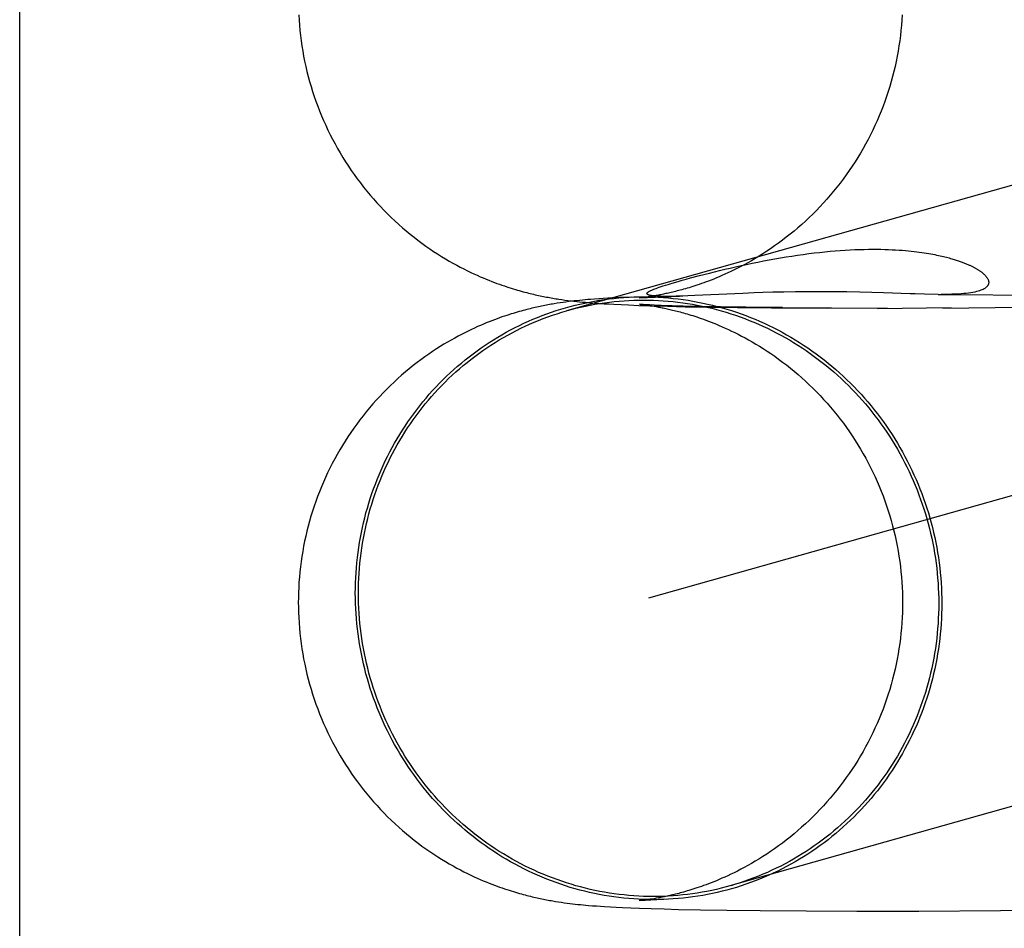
# Model space of a CAD drawing. Header units: inches. Extents: x 0 to 293, y 0 to 190.
# Tile 31 of 104: x 84.1488 to 84.2123, y 100.0966 to 100.1553. Entities that reach past the tile are written whole.
import ezdxf

# ---------------------------------------------------------------- set-up
doc = ezdxf.new("R2010")
doc.units = ezdxf.units.IN
doc.header["$LTSCALE"] = 16.12069
doc.header["$MEASUREMENT"] = 0
doc.linetypes.add('HIDDEN', pattern=[0.2, 0.1, -0.1])
doc.layers.add('DEFAULT_2', color=8, linetype='HIDDEN')

msp = doc.modelspace()

# ---------------------------------------------------------------- linework, layer by layer
at = {"layer": 'DEFAULT_2', "color": 8, "linetype": 'HIDDEN'}
for p, q in [((84.148766, 98.73726), (84.148766, 100.98726)), ((84.313208, 100.172899), (84.184052, 100.136476)), ((84.318445, 100.154328), (84.189355, 100.117924)), ((84.192064, 100.138595), (84.192651, 100.138751)), ((84.185611, 100.137211), (84.185436, 100.137196)), ((84.185876, 100.137231), (84.185611, 100.137211)), ((84.186148, 100.137251), (84.185876, 100.137231)), ((84.186429, 100.137269), (84.186148, 100.137251)), ((84.186724, 100.137287), (84.186429, 100.137269)), ((84.187037, 100.137305), (84.186724, 100.137287)), ((84.187492, 100.137328), (84.187037, 100.137305)), ((84.188285, 100.137363), (84.187492, 100.137328)), ((84.188741, 100.137308), (84.191354, 100.137418)), ((84.188756, 100.137309), (84.188748, 100.137309)), ((84.188783, 100.137312), (84.188768, 100.13731)), ((84.188823, 100.137316), (84.188801, 100.137314)), ((84.189021, 100.137338), (84.188943, 100.137329)), ((84.18911, 100.137349), (84.189021, 100.137338)), ((84.18921, 100.137362), (84.18911, 100.137349)), ((84.189321, 100.137377), (84.18921, 100.137362)), ((84.189442, 100.137395), (84.189321, 100.137377)), ((84.189571, 100.137415), (84.189442, 100.137395)), ((84.189708, 100.137438), (84.189571, 100.137415)), ((84.189851, 100.137462), (84.189708, 100.137438)), ((84.189998, 100.137489), (84.189851, 100.137462)), ((84.18988, 100.137421), (84.189857, 100.137422)), ((84.189925, 100.137418), (84.189903, 100.13742)), ((84.18997, 100.137416), (84.189948, 100.137417)), ((84.190014, 100.137414), (84.189992, 100.137415)), ((84.190058, 100.137412), (84.190036, 100.137413)), ((84.190236, 100.137407), (84.190169, 100.137409)), ((84.190305, 100.137406), (84.190236, 100.137407)), ((84.190378, 100.137405), (84.190305, 100.137406)), ((84.190456, 100.137405), (84.190378, 100.137405)), ((84.190541, 100.137404), (84.190456, 100.137405)), ((84.190635, 100.137405), (84.190541, 100.137404)), ((84.190739, 100.137405), (84.190635, 100.137405)), ((84.190856, 100.137407), (84.190739, 100.137405)), ((84.19099, 100.137409), (84.190856, 100.137407)), ((84.191142, 100.137412), (84.19099, 100.137409)), ((84.191354, 100.137418), (84.191142, 100.137412)), ((84.191577, 100.137424), (84.191377, 100.137418)), ((84.191886, 100.137435), (84.191577, 100.137424)), ((84.192348, 100.137454), (84.191886, 100.137435)), ((84.195432, 100.137599), (84.192348, 100.137454)), ((84.19617, 100.137629), (84.195432, 100.137599)), ((84.196738, 100.13765), (84.19617, 100.137629)), ((84.197377, 100.13767), (84.196738, 100.13765)), ((84.198079, 100.137687), (84.197377, 100.13767)), ((84.198832, 100.137701), (84.198079, 100.137687)), ((84.199626, 100.13771), (84.198832, 100.137701)), ((84.200455, 100.137711), (84.199626, 100.13771)), ((84.201306, 100.137706), (84.200455, 100.137711)), ((84.202158, 100.137694), (84.201306, 100.137706)), ((84.202982, 100.137677), (84.202158, 100.137694)), ((84.203773, 100.137655), (84.202982, 100.137677)), ((84.204529, 100.137631), (84.203773, 100.137655)), ((84.20625, 100.137572), (84.204529, 100.137631)), ((84.208053, 100.137532), (84.207163, 100.137546)), ((84.208053, 100.137532), (84.209406, 100.137524)), ((84.209406, 100.137524), (84.214759, 100.137475)), ((84.183458, 100.136962), (84.183263, 100.136931)), ((84.183649, 100.136992), (84.183458, 100.136962)), ((84.183836, 100.137019), (84.183649, 100.136992)), ((84.183765, 100.137199), (84.183959, 100.137171)), ((84.18402, 100.137044), (84.183836, 100.137019)), ((84.183959, 100.137171), (84.184152, 100.137146)), ((84.184202, 100.137068), (84.18402, 100.137044)), ((84.184152, 100.137146), (84.184341, 100.137122)), ((84.184382, 100.13709), (84.184202, 100.137068)), ((84.184341, 100.137122), (84.18453, 100.1371)), ((84.184561, 100.137111), (84.184382, 100.13709)), ((84.18453, 100.1371), (84.184718, 100.137079)), ((84.184738, 100.13713), (84.184561, 100.137111)), ((84.184718, 100.137079), (84.184907, 100.13706)), ((84.184913, 100.137148), (84.184738, 100.13713)), ((84.184907, 100.13706), (84.185097, 100.137041)), ((84.185088, 100.137165), (84.184913, 100.137148)), ((84.185262, 100.137181), (84.185088, 100.137165)), ((84.185097, 100.137041), (84.185289, 100.137024)), ((84.185436, 100.137196), (84.185262, 100.137181)), ((84.185289, 100.137024), (84.185482, 100.137007)), ((84.185482, 100.137007), (84.185678, 100.136991)), ((84.185678, 100.136991), (84.185875, 100.136976)), ((84.185875, 100.136976), (84.186176, 100.136955)), ((84.186176, 100.136955), (84.186482, 100.136935)), ((84.186482, 100.136935), (84.186798, 100.136916)), ((84.186798, 100.136916), (84.187124, 100.136898)), ((84.187124, 100.136898), (84.187582, 100.136875)), ((84.187582, 100.136875), (84.188069, 100.136853)), ((84.188069, 100.136853), (84.188726, 100.136827)), ((84.188726, 100.136827), (84.189446, 100.136801)), ((84.188742, 100.136899), (84.188746, 100.136899)), ((84.18876, 100.136898), (84.18877, 100.136897)), ((84.188783, 100.136895), (84.188799, 100.136894)), ((84.188817, 100.136892), (84.188837, 100.13689)), ((84.188903, 100.136888), (84.188826, 100.136893)), ((84.18886, 100.136888), (84.188885, 100.136885)), ((84.189006, 100.136882), (84.188903, 100.136888)), ((84.188913, 100.136882), (84.188977, 100.136875)), ((84.188977, 100.136875), (84.189051, 100.136866)), ((84.189188, 100.136872), (84.189006, 100.136882)), ((84.189051, 100.136866), (84.189135, 100.136855)), ((84.189135, 100.136855), (84.189229, 100.136843)), ((84.189424, 100.13686), (84.189188, 100.136872)), ((84.189229, 100.136843), (84.189335, 100.136828)), ((84.189335, 100.136828), (84.18945, 100.136811)), ((84.189717, 100.136847), (84.189424, 100.13686)), ((84.18945, 100.136811), (84.189575, 100.136791)), ((84.189575, 100.136791), (84.189708, 100.13677)), ((84.189708, 100.13677), (84.189849, 100.136745)), ((84.190173, 100.136828), (84.189717, 100.136847)), ((84.190741, 100.136808), (84.190173, 100.136828)), ((84.190582, 100.136768), (84.19171, 100.13674)), ((84.192675, 100.136757), (84.191597, 100.136783)), ((84.19171, 100.13674), (84.193252, 100.136709)), ((84.194005, 100.136731), (84.192675, 100.136757)), ((84.193252, 100.136709), (84.195085, 100.136682)), ((84.19563, 100.136706), (84.194005, 100.136731)), ((84.195085, 100.136682), (84.197294, 100.136658)), ((84.197992, 100.136682), (84.19563, 100.136706)), ((84.197294, 100.136658), (84.201155, 100.136665)), ((84.20093, 100.136637), (84.204765, 100.136664)), ((84.204139, 100.136634), (84.208894, 100.13668)), ((84.208353, 100.136648), (84.213411, 100.136717)), ((84.189129, 100.098447), (84.189043, 100.098436)), ((84.189226, 100.09846), (84.189129, 100.098447)), ((84.189332, 100.098475), (84.189226, 100.09846)), ((84.189448, 100.098492), (84.189332, 100.098475)), ((84.189573, 100.098511), (84.189448, 100.098492)), ((84.189707, 100.098533), (84.189573, 100.098511)), ((84.189848, 100.098557), (84.189707, 100.098533)), ((84.189996, 100.098584), (84.189848, 100.098557)), ((84.183548, 100.098327), (84.183734, 100.098299)), ((84.183734, 100.098299), (84.183917, 100.098273)), ((84.183917, 100.098273), (84.184097, 100.098249)), ((84.184097, 100.098249), (84.184274, 100.098226)), ((84.184274, 100.098226), (84.18445, 100.098205)), ((84.18445, 100.098205), (84.184624, 100.098185)), ((84.184624, 100.098185), (84.184798, 100.098167)), ((84.184798, 100.098167), (84.184971, 100.098149)), ((84.184971, 100.098149), (84.185142, 100.098133)), ((84.185142, 100.098133), (84.185312, 100.098117)), ((84.185312, 100.098117), (84.185482, 100.098103)), ((84.185482, 100.098103), (84.185737, 100.098082)), ((84.185737, 100.098082), (84.185994, 100.098063)), ((84.185994, 100.098063), (84.186255, 100.098045)), ((84.186255, 100.098045), (84.186522, 100.098028)), ((84.186522, 100.098028), (84.186888, 100.098006)), ((84.186888, 100.098006), (84.187269, 100.097986)), ((84.187269, 100.097986), (84.18767, 100.097966)), ((84.18767, 100.097966), (84.188203, 100.097943)), ((84.188203, 100.097943), (84.188778, 100.09792)), ((84.188771, 100.098406), (84.188759, 100.098405)), ((84.188778, 100.09792), (84.189532, 100.097894)), ((84.188802, 100.098409), (84.188785, 100.098408)), ((84.188846, 100.098414), (84.188823, 100.098411)), ((84.189043, 100.098436), (84.188966, 100.098427)), ((84.189532, 100.097894), (84.190366, 100.097869)), ((84.190366, 100.097869), (84.191295, 100.097845)), ((84.191295, 100.097845), (84.19271, 100.097815)), ((84.19271, 100.097815), (84.1944, 100.097787)), ((84.212067, 100.09777), (84.217886, 100.097835)), ((84.1944, 100.097787), (84.19656, 100.09776)), ((84.19656, 100.09776), (84.199532, 100.097739)), ((84.199532, 100.097739), (84.202797, 100.09773)), ((84.202797, 100.09773), (84.206792, 100.097737)), ((84.206792, 100.097737), (84.212067, 100.09777))]:
    msp.add_line(p, q, dxfattribs=at)
for points in [[(84.166774, 100.155576), (84.166794, 100.155241), (84.166819, 100.154906), (84.166851, 100.154572), (84.166888, 100.154238), (84.166931, 100.153905), (84.166979, 100.153573), (84.167033, 100.153242), (84.167093, 100.152912), (84.167159, 100.152583), (84.16723, 100.152255), (84.167307, 100.151928), (84.16739, 100.151603), (84.167478, 100.151279), (84.167572, 100.150957), (84.167671, 100.150637), (84.167776, 100.150318), (84.167886, 100.150001), (84.168002, 100.149687), (84.168123, 100.149374), (84.168249, 100.149063), (84.168381, 100.148755), (84.168518, 100.148449), (84.16866, 100.148145), (84.168808, 100.147844), (84.16896, 100.147546), (84.169118, 100.14725), (84.169281, 100.146958), (84.169448, 100.146668), (84.169621, 100.146381), (84.169799, 100.146097), (84.169981, 100.145816), (84.170168, 100.145539), (84.170359, 100.145265), (84.170556, 100.144994), (84.170756, 100.144727), (84.170962, 100.144463), (84.171171, 100.144204), (84.171384, 100.143948), (84.171602, 100.143696), (84.171823, 100.143449), (84.172049, 100.143206), (84.172277, 100.142967), (84.17251, 100.142733), (84.172746, 100.142502), (84.172985, 100.142277), (84.173227, 100.142056), (84.173471, 100.141841), (84.173718, 100.14163), (84.173967, 100.141425), (84.174218, 100.141225), (84.17447, 100.14103), (84.174724, 100.140842), (84.174978, 100.140659), (84.175232, 100.140482), (84.175485, 100.140311), (84.175738, 100.140146), (84.17599, 100.139988), (84.176239, 100.139836), (84.176486, 100.139691), (84.17673, 100.139552), (84.17697, 100.13942), (84.177205, 100.139295), (84.177435, 100.139176), (84.177659, 100.139064), (84.177877, 100.138959), (84.178087, 100.13886), (84.178292, 100.138767), (84.178489, 100.138679), (84.178682, 100.138597), (84.178869, 100.138519), (84.179051, 100.138445), (84.179229, 100.138375), (84.179403, 100.138309), (84.179571, 100.138246), (84.179735, 100.138187), (84.179894, 100.138131), (84.180049, 100.138078), (84.180199, 100.138028), (84.180344, 100.137981), (84.180486, 100.137936), (84.180623, 100.137893), (84.180757, 100.137853), (84.180887, 100.137815), (84.181014, 100.137779), (84.181138, 100.137744), (84.181259, 100.137711), (84.181378, 100.137679), (84.181494, 100.137649), (84.181608, 100.13762), (84.18172, 100.137593), (84.18183, 100.137566), (84.181938, 100.137541), (84.182045, 100.137516), (84.182151, 100.137492), (84.182255, 100.137469), (84.182359, 100.137447), (84.182462, 100.137426), (84.182564, 100.137405), (84.182665, 100.137385), (84.182766, 100.137365), (84.182867, 100.137347), (84.182967, 100.137328), (84.183067, 100.13731), (84.183168, 100.137293), (84.183268, 100.137276), (84.183368, 100.137259), (84.183468, 100.137243), (84.183567, 100.137228), (84.183765, 100.137199)], [(84.205724, 100.155576), (84.205704, 100.15524), (84.205679, 100.154905), (84.205647, 100.15457), (84.20561, 100.154236), (84.205567, 100.153903), (84.205518, 100.15357), (84.205463, 100.153238), (84.205403, 100.152907), (84.205337, 100.152578), (84.205265, 100.152249), (84.205188, 100.151922), (84.205105, 100.151596), (84.205016, 100.151272), (84.204922, 100.15095), (84.204822, 100.150629), (84.204716, 100.150309), (84.204605, 100.149992), (84.204489, 100.149677), (84.204367, 100.149364), (84.20424, 100.149053), (84.204108, 100.148744), (84.20397, 100.148438), (84.203827, 100.148134), (84.203678, 100.147832), (84.203525, 100.147534), (84.203366, 100.147238), (84.203202, 100.146944), (84.203034, 100.146654), (84.20286, 100.146367), (84.202682, 100.146083), (84.202498, 100.145802), (84.20231, 100.145525), (84.202118, 100.14525), (84.20192, 100.14498), (84.201719, 100.144713), (84.201512, 100.14445), (84.201302, 100.14419), (84.201087, 100.143935), (84.200869, 100.143683), (84.200646, 100.143436), (84.20042, 100.143193), (84.20019, 100.142955), (84.199956, 100.142721), (84.19972, 100.142491), (84.19948, 100.142267), (84.199238, 100.142047), (84.198993, 100.141833), (84.198746, 100.141624), (84.198496, 100.14142), (84.198245, 100.141221), (84.197993, 100.141028), (84.19774, 100.140841), (84.197486, 100.14066), (84.197234, 100.140485), (84.196982, 100.140317), (84.196731, 100.140155), (84.196484, 100.14), (84.196239, 100.139852), (84.195999, 100.139712), (84.195763, 100.139579), (84.195533, 100.139453), (84.195309, 100.139334), (84.195091, 100.139222), (84.19488, 100.139116), (84.194674, 100.139017), (84.194475, 100.138923), (84.194282, 100.138835), (84.194094, 100.138752), (84.193911, 100.138673), (84.193733, 100.138599), (84.19356, 100.138528), (84.193391, 100.138461), (84.193227, 100.138398), (84.193068, 100.138339), (84.192913, 100.138282), (84.192764, 100.138229), (84.19262, 100.138179), (84.19248, 100.138132), (84.192346, 100.138088), (84.192216, 100.138046), (84.192089, 100.138006), (84.191967, 100.137969), (84.191848, 100.137933), (84.191732, 100.1379), (84.19162, 100.137868), (84.191511, 100.137837), (84.191404, 100.137808), (84.191301, 100.137781), (84.1912, 100.137755), (84.191102, 100.13773), (84.191006, 100.137706), (84.190912, 100.137683), (84.19082, 100.137662), (84.19073, 100.137641), (84.190643, 100.137621), (84.190557, 100.137602), (84.190472, 100.137584), (84.19039, 100.137566), (84.190309, 100.137549), (84.190229, 100.137533), (84.190151, 100.137518), (84.190074, 100.137503), (84.189998, 100.137489)], [(84.192651, 100.138751), (84.193279, 100.138911), (84.193605, 100.138992), (84.193938, 100.139074), (84.194278, 100.139155), (84.194623, 100.139235), (84.194973, 100.139315), (84.195327, 100.139393), (84.195684, 100.139471), (84.196045, 100.139546), (84.196407, 100.13962), (84.196772, 100.139692), (84.197138, 100.139761), (84.197505, 100.139828), (84.197873, 100.139892), (84.19824, 100.139954), (84.198608, 100.140012), (84.198973, 100.140067), (84.199336, 100.140118), (84.199694, 100.140165), (84.200048, 100.140209), (84.200397, 100.140249), (84.200739, 100.140285), (84.201076, 100.140317), (84.201407, 100.140346), (84.201731, 100.140371), (84.20205, 100.140392), (84.202363, 100.14041), (84.20267, 100.140424), (84.202969, 100.140435), (84.203261, 100.140443), (84.203545, 100.140448), (84.20382, 100.14045), (84.204086, 100.140449), (84.204345, 100.140446), (84.204596, 100.14044), (84.204841, 100.140432), (84.205077, 100.140422), (84.205304, 100.14041), (84.205522, 100.140396), (84.205732, 100.140381), (84.205933, 100.140364), (84.206127, 100.140347), (84.206313, 100.140328), (84.206492, 100.140308), (84.206665, 100.140287), (84.206831, 100.140266), (84.206991, 100.140243), (84.207145, 100.140221), (84.207293, 100.140197), (84.207436, 100.140174), (84.207572, 100.14015), (84.207703, 100.140126), (84.207828, 100.140102), (84.207949, 100.140077), (84.208064, 100.140053), (84.208175, 100.140029), (84.208281, 100.140005), (84.208383, 100.139981), (84.208482, 100.139957), (84.208576, 100.139933), (84.208667, 100.139909), (84.208755, 100.139885), (84.208839, 100.139862), (84.20892, 100.139839), (84.208998, 100.139816), (84.209073, 100.139793), (84.209145, 100.139771), (84.209216, 100.139748), (84.209284, 100.139726), (84.209349, 100.139704), (84.209413, 100.139683), (84.209474, 100.139661), (84.209534, 100.139639), (84.209592, 100.139618), (84.209648, 100.139597), (84.209702, 100.139576), (84.209755, 100.139555), (84.209807, 100.139535), (84.209857, 100.139514), (84.209906, 100.139494), (84.209954, 100.139473), (84.21, 100.139453), (84.210045, 100.139432), (84.21009, 100.139412), (84.210133, 100.139392), (84.210176, 100.139372), (84.210217, 100.139351), (84.210258, 100.139331), (84.210298, 100.139311), (84.210338, 100.139291), (84.210376, 100.13927), (84.210414, 100.13925), (84.210451, 100.139229), (84.210488, 100.139208), (84.210524, 100.139187), (84.21056, 100.139166), (84.210595, 100.139145), (84.210629, 100.139123), (84.210663, 100.139102), (84.210697, 100.13908), (84.21073, 100.139058), (84.210762, 100.139035), (84.210794, 100.139012), (84.210826, 100.138989), (84.210857, 100.138966), (84.210887, 100.138942), (84.210917, 100.138918), (84.210946, 100.138894), (84.210974, 100.138869), (84.211002, 100.138844), (84.211029, 100.138818), (84.211056, 100.138792), (84.211082, 100.138766), (84.211107, 100.138738), (84.211131, 100.138711), (84.211154, 100.138683), (84.211176, 100.138654), (84.211197, 100.138625), (84.211216, 100.138596), (84.211234, 100.138566), (84.211251, 100.138535), (84.211266, 100.138504), (84.211279, 100.138472), (84.21129, 100.13844), (84.211299, 100.138407), (84.211305, 100.138374), (84.211309, 100.13834), (84.21131, 100.138307), (84.211308, 100.138273), (84.211303, 100.138239), (84.211294, 100.138205), (84.211282, 100.13817), (84.211266, 100.138135), (84.211245, 100.1381), (84.211219, 100.138065), (84.211188, 100.13803), (84.211152, 100.137995), (84.211109, 100.137961), (84.211061, 100.137927), (84.211006, 100.137893), (84.210944, 100.137861), (84.210875, 100.137829), (84.210799, 100.137798), (84.210714, 100.137769), (84.210621, 100.13774), (84.210519, 100.137713), (84.210408, 100.137687), (84.210287, 100.137663), (84.210156, 100.137641), (84.210015, 100.13762), (84.209863, 100.137602), (84.2097, 100.137585), (84.209526, 100.137571), (84.20934, 100.137559), (84.209144, 100.137549), (84.208936, 100.137541), (84.208716, 100.137536), (84.208486, 100.137532), (84.208244, 100.137531)], [(84.190612, 100.138181), (84.190818, 100.138244), (84.191039, 100.138309), (84.191275, 100.138377), (84.191524, 100.138447), (84.191788, 100.13852), (84.192064, 100.138595)], [(84.189833, 100.137424), (84.189809, 100.137426), (84.189785, 100.137427), (84.189761, 100.137429), (84.189736, 100.137432), (84.189711, 100.137434), (84.189686, 100.137436), (84.189661, 100.137439), (84.189636, 100.137442), (84.189611, 100.137445), (84.189586, 100.137448), (84.189561, 100.137451), (84.189537, 100.137455), (84.189514, 100.137459), (84.189491, 100.137463), (84.189468, 100.137467), (84.189446, 100.137472), (84.189425, 100.137477), (84.189404, 100.137482), (84.189384, 100.137488), (84.189365, 100.137493), (84.189348, 100.1375), (84.189331, 100.137506), (84.189315, 100.137513), (84.189301, 100.137521), (84.189288, 100.137529), (84.189276, 100.137537), (84.189267, 100.137546), (84.189259, 100.137556), (84.189254, 100.137566), (84.18925, 100.137576), (84.189249, 100.137587), (84.189251, 100.137599), (84.189255, 100.137611), (84.189262, 100.137625), (84.189272, 100.137639), (84.189286, 100.137654), (84.189304, 100.13767), (84.189326, 100.137687), (84.189352, 100.137705), (84.189383, 100.137724), (84.189419, 100.137745), (84.18946, 100.137766), (84.189507, 100.137789), (84.18956, 100.137813), (84.189619, 100.137839), (84.189685, 100.137866), (84.18976, 100.137895), (84.189844, 100.137927), (84.189939, 100.137961), (84.190044, 100.137998), (84.190163, 100.138038), (84.190296, 100.138082), (84.190446, 100.13813), (84.190612, 100.138181)], [(84.170429, 100.118252), (84.170432, 100.118581), (84.17044, 100.118909), (84.170454, 100.119237), (84.170473, 100.119565), (84.170497, 100.119892), (84.170526, 100.120219), (84.170562, 100.120545), (84.170602, 100.12087), (84.170648, 100.121194), (84.170699, 100.121518), (84.170755, 100.12184), (84.170817, 100.122161), (84.170884, 100.122481), (84.170956, 100.1228), (84.171034, 100.123118), (84.171116, 100.123434), (84.171204, 100.123748), (84.171297, 100.124061), (84.171396, 100.124372), (84.171499, 100.124681), (84.171607, 100.124988), (84.171721, 100.125293), (84.17184, 100.125596), (84.171963, 100.125897), (84.172092, 100.126195), (84.172225, 100.126492), (84.172364, 100.126785), (84.172507, 100.127077), (84.172655, 100.127365), (84.172807, 100.127651), (84.172965, 100.127934), (84.173127, 100.128215), (84.173294, 100.128492), (84.173465, 100.128767), (84.173641, 100.129038), (84.173822, 100.129306), (84.174006, 100.129571), (84.174196, 100.129832), (84.174389, 100.13009), (84.174587, 100.130345), (84.174789, 100.130596), (84.174995, 100.130844), (84.175205, 100.131088), (84.17542, 100.131328), (84.175638, 100.131564), (84.17586, 100.131796), (84.176086, 100.132025), (84.176316, 100.132249), (84.17655, 100.132469), (84.176787, 100.132685), (84.177027, 100.132897), (84.177272, 100.133105), (84.17752, 100.133308), (84.177771, 100.133507), (84.178025, 100.133702), (84.178283, 100.133892), (84.178544, 100.134077), (84.178807, 100.134258), (84.179074, 100.134434), (84.179344, 100.134606), (84.179617, 100.134772), (84.179892, 100.134934), (84.180171, 100.135091), (84.180451, 100.135243), (84.180735, 100.135391), (84.18102, 100.135533), (84.181309, 100.13567), (84.181599, 100.135802), (84.181892, 100.135929), (84.182187, 100.136051), (84.182483, 100.136168), (84.182782, 100.136279), (84.183083, 100.136385), (84.183385, 100.136486), (84.18369, 100.136582), (84.183995, 100.136673), (84.184303, 100.136758), (84.184611, 100.136837), (84.184922, 100.136912), (84.185233, 100.13698), (84.185546, 100.137044), (84.185859, 100.137102), (84.186174, 100.137154), (84.186489, 100.137201), (84.186806, 100.137243), (84.187123, 100.137279), (84.187441, 100.137309), (84.187759, 100.137334), (84.188078, 100.137354)], [(84.188147, 100.137358), (84.188397, 100.137368), (84.188716, 100.137376), (84.189036, 100.137379), (84.189355, 100.137376), (84.189675, 100.137368), (84.189994, 100.137354), (84.190314, 100.137334), (84.190633, 100.137309), (84.190952, 100.137279), (84.19127, 100.137243), (84.191588, 100.137201), (84.191905, 100.137154), (84.192221, 100.137102), (84.192537, 100.137044), (84.192851, 100.13698), (84.193165, 100.136912), (84.193478, 100.136837), (84.193789, 100.136758), (84.194099, 100.136673), (84.194408, 100.136582), (84.194715, 100.136486), (84.195021, 100.136385), (84.195325, 100.136279), (84.195628, 100.136168), (84.195928, 100.136051), (84.196227, 100.135929), (84.196524, 100.135802), (84.196819, 100.13567), (84.197111, 100.135533), (84.197402, 100.13539), (84.19769, 100.135243), (84.197976, 100.135091), (84.198259, 100.134934), (84.19854, 100.134772), (84.198818, 100.134605), (84.199094, 100.134434), (84.199366, 100.134258), (84.199636, 100.134077), (84.199903, 100.133892), (84.200167, 100.133702), (84.200428, 100.133507), (84.200685, 100.133308), (84.20094, 100.133105), (84.201191, 100.132897), (84.201439, 100.132685), (84.201683, 100.132469), (84.201924, 100.132249), (84.202161, 100.132024), (84.202395, 100.131796), (84.202624, 100.131564), (84.20285, 100.131327), (84.203073, 100.131087), (84.203291, 100.130844), (84.203505, 100.130596), (84.203715, 100.130345), (84.203922, 100.13009), (84.204124, 100.129832), (84.204321, 100.129571), (84.204515, 100.129306), (84.204704, 100.129038), (84.204889, 100.128766), (84.205069, 100.128492), (84.205245, 100.128215), (84.205417, 100.127934), (84.205583, 100.127651), (84.205746, 100.127365), (84.205903, 100.127076), (84.206056, 100.126785), (84.206204, 100.126491), (84.206347, 100.126195), (84.206485, 100.125897), (84.206619, 100.125596), (84.206747, 100.125293), (84.206871, 100.124988), (84.206989, 100.12468), (84.207103, 100.124371), (84.207212, 100.12406), (84.207315, 100.123748), (84.207413, 100.123433), (84.207506, 100.123117), (84.207594, 100.1228), (84.207677, 100.122481), (84.207754, 100.122161), (84.207827, 100.12184), (84.207894, 100.121517), (84.207955, 100.121194), (84.208012, 100.12087), (84.208063, 100.120544), (84.208109, 100.120218), (84.208149, 100.119892), (84.208184, 100.119565), (84.208214, 100.119237), (84.208238, 100.118909), (84.208257, 100.118581), (84.20827, 100.118252), (84.208278, 100.117924), (84.208281, 100.117595)], [(84.188943, 100.137329), (84.188876, 100.137321), (84.188848, 100.137318)], [(84.190169, 100.137409), (84.190103, 100.137411), (84.190081, 100.137412)], [(84.207163, 100.137546), (84.206565, 100.137562), (84.20625, 100.137572)], [(84.183263, 100.136931), (84.183164, 100.136914), (84.183065, 100.136897), (84.182964, 100.136879), (84.182863, 100.13686), (84.182762, 100.136841), (84.18266, 100.136821), (84.182557, 100.136801), (84.182455, 100.13678), (84.182352, 100.136759), (84.182249, 100.136736), (84.182145, 100.136714), (84.18204, 100.13669), (84.181933, 100.136666), (84.181825, 100.13664), (84.181715, 100.136613), (84.181604, 100.136586), (84.18149, 100.136557), (84.181374, 100.136527), (84.181256, 100.136495), (84.181135, 100.136462), (84.181011, 100.136428), (84.180885, 100.136392), (84.180755, 100.136354), (84.180622, 100.136313), (84.180485, 100.136271), (84.180343, 100.136226), (84.180198, 100.136179), (84.180048, 100.136129), (84.179895, 100.136077), (84.179737, 100.136021), (84.179575, 100.135962), (84.179409, 100.135901), (84.179238, 100.135836), (84.179063, 100.135767), (84.178884, 100.135695), (84.1787, 100.135618), (84.178512, 100.135538), (84.178319, 100.135453), (84.178122, 100.135363), (84.177919, 100.135269), (84.177712, 100.135169), (84.177501, 100.135065), (84.177285, 100.134955), (84.177065, 100.134839), (84.176841, 100.134717), (84.176613, 100.13459), (84.176382, 100.134456), (84.176146, 100.134315), (84.175907, 100.134168), (84.175664, 100.134013), (84.175418, 100.133851), (84.175168, 100.133682), (84.174917, 100.133505), (84.174664, 100.133322), (84.174411, 100.133132), (84.174158, 100.132936), (84.173908, 100.132734), (84.173659, 100.132528), (84.173414, 100.132317), (84.173171, 100.132101), (84.172931, 100.131881), (84.172695, 100.131656), (84.172461, 100.131426), (84.172231, 100.131192), (84.172003, 100.130953), (84.17178, 100.13071), (84.17156, 100.130463), (84.171344, 100.130212), (84.171132, 100.129956), (84.170925, 100.129697), (84.170721, 100.129434), (84.170522, 100.129168), (84.170328, 100.128898), (84.170137, 100.128624), (84.169952, 100.128348), (84.169771, 100.128068), (84.169595, 100.127785), (84.169424, 100.127498), (84.169258, 100.127209), (84.169097, 100.126917), (84.16894, 100.126623), (84.168789, 100.126325), (84.168643, 100.126025), (84.168502, 100.125723), (84.168366, 100.125418), (84.168236, 100.125111), (84.16811, 100.124801), (84.16799, 100.12449), (84.167876, 100.124176), (84.167766, 100.12386), (84.167662, 100.123543), (84.167564, 100.123224), (84.167471, 100.122903), (84.167384, 100.122581), (84.167302, 100.122257), (84.167226, 100.121932), (84.167155, 100.121605), (84.16709, 100.121277), (84.167031, 100.120949), (84.166977, 100.120619), (84.166929, 100.120288), (84.166886, 100.119957), (84.166849, 100.119625), (84.166818, 100.119292), (84.166793, 100.118959), (84.166773, 100.118625), (84.16676, 100.118291), (84.166752, 100.117957), (84.166749, 100.117651)], [(84.184118, 100.136494), (84.184356, 100.13656), (84.184661, 100.136638), (84.184968, 100.136712), (84.185276, 100.13678), (84.185586, 100.136843), (84.185896, 100.1369), (84.186207, 100.136952), (84.186519, 100.136999), (84.186833, 100.13704), (84.187146, 100.137075), (84.187461, 100.137106), (84.187776, 100.13713), (84.188091, 100.137149), (84.188407, 100.137163), (84.188723, 100.137171), (84.189039, 100.137174), (84.189355, 100.137171), (84.189672, 100.137163), (84.189988, 100.137149), (84.190304, 100.13713), (84.19062, 100.137106), (84.190935, 100.137075), (84.19125, 100.13704), (84.191564, 100.136999), (84.191878, 100.136952), (84.192191, 100.1369), (84.192503, 100.136843), (84.192815, 100.13678), (84.193125, 100.136712), (84.193434, 100.136638), (84.193742, 100.13656), (84.194049, 100.136475), (84.194355, 100.136386), (84.194659, 100.136291), (84.194961, 100.136191), (84.195262, 100.136086), (84.195562, 100.135976), (84.195859, 100.13586), (84.196155, 100.13574), (84.196449, 100.135614), (84.19674, 100.135483), (84.19703, 100.135348), (84.197317, 100.135207), (84.197602, 100.135061), (84.197885, 100.134911), (84.198166, 100.134755), (84.198443, 100.134595), (84.198719, 100.13443), (84.198991, 100.13426), (84.199261, 100.134086), (84.199528, 100.133907), (84.199792, 100.133724), (84.200053, 100.133536), (84.200311, 100.133343), (84.200566, 100.133146), (84.200818, 100.132945), (84.201067, 100.13274), (84.201312, 100.13253), (84.201553, 100.132316), (84.201792, 100.132098), (84.202026, 100.131876), (84.202257, 100.13165), (84.202485, 100.13142), (84.202709, 100.131187), (84.202928, 100.130949), (84.203144, 100.130708), (84.203356, 100.130463), (84.203564, 100.130214), (84.203768, 100.129962), (84.203968, 100.129707), (84.204164, 100.129448), (84.204356, 100.129186), (84.204543, 100.128921), (84.204726, 100.128652), (84.204904, 100.128381), (84.205078, 100.128106), (84.205248, 100.127829), (84.205413, 100.127549), (84.205573, 100.127266), (84.205729, 100.12698), (84.20588, 100.126692), (84.206027, 100.126401), (84.206168, 100.126108), (84.206305, 100.125813), (84.206437, 100.125515), (84.206565, 100.125215), (84.206687, 100.124913), (84.206804, 100.124609), (84.206916, 100.124304), (84.207024, 100.123996), (84.207126, 100.123686), (84.207223, 100.123375), (84.207315, 100.123063), (84.207402, 100.122749), (84.207484, 100.122433), (84.207561, 100.122117), (84.207633, 100.121799), (84.207699, 100.12148), (84.20776, 100.12116), (84.207816, 100.120839), (84.207866, 100.120517), (84.207911, 100.120194), (84.207951, 100.119871), (84.207986, 100.119547), (84.208015, 100.119223), (84.208039, 100.118899), (84.208058, 100.118574), (84.208071, 100.118249), (84.20808, 100.117924), (84.208082, 100.117598)], [(84.188826, 100.136893), (84.188775, 100.136897), (84.188763, 100.136898)], [(84.189446, 100.136801), (84.189598, 100.136797), (84.190582, 100.136768)], [(84.189849, 100.136745), (84.189997, 100.136719), (84.190072, 100.136704), (84.19015, 100.13669), (84.190228, 100.136674), (84.190307, 100.136658), (84.190388, 100.136641), (84.190471, 100.136624), (84.190555, 100.136606), (84.190641, 100.136587), (84.190728, 100.136567), (84.190818, 100.136546), (84.190909, 100.136525), (84.191003, 100.136502), (84.191099, 100.136478), (84.191197, 100.136453), (84.191298, 100.136427), (84.191401, 100.1364), (84.191507, 100.136371), (84.191616, 100.136341), (84.191728, 100.136309), (84.191844, 100.136275), (84.191962, 100.13624), (84.192084, 100.136202), (84.192211, 100.136163), (84.192341, 100.136121), (84.192475, 100.136077), (84.192614, 100.13603), (84.192758, 100.13598), (84.192907, 100.135927), (84.193061, 100.135871), (84.193222, 100.135811), (84.193388, 100.135747), (84.19356, 100.135679), (84.193738, 100.135606), (84.193923, 100.135529), (84.194113, 100.135447), (84.194309, 100.13536), (84.194509, 100.135268), (84.194715, 100.135171), (84.194925, 100.135069), (84.19514, 100.134961), (84.195359, 100.134847), (84.195583, 100.134728), (84.19581, 100.134602), (84.196042, 100.134471), (84.196277, 100.134333), (84.196515, 100.134188), (84.196757, 100.134036), (84.197001, 100.133878), (84.197249, 100.133712), (84.197498, 100.133539), (84.19775, 100.133359), (84.198002, 100.133172), (84.198255, 100.132979), (84.198507, 100.132779), (84.198757, 100.132575), (84.199004, 100.132364), (84.199249, 100.13215), (84.199491, 100.13193), (84.199731, 100.131706), (84.199967, 100.131476), (84.200199, 100.131243), (84.200429, 100.131004), (84.200655, 100.130761), (84.200877, 100.130514), (84.201095, 100.130263), (84.20131, 100.130008), (84.20152, 100.129748), (84.201726, 100.129485), (84.201927, 100.129218), (84.202124, 100.128948), (84.202316, 100.128674), (84.202504, 100.128397), (84.202687, 100.128116), (84.202865, 100.127832), (84.203038, 100.127545), (84.203207, 100.127255), (84.20337, 100.126962), (84.203528, 100.126667), (84.203682, 100.126368), (84.20383, 100.126067), (84.203973, 100.125763), (84.20411, 100.125457), (84.204242, 100.125149), (84.204369, 100.124838), (84.204491, 100.124525), (84.204607, 100.12421), (84.204718, 100.123893), (84.204823, 100.123575), (84.204923, 100.123254), (84.205017, 100.122932), (84.205105, 100.122608), (84.205188, 100.122282), (84.205266, 100.121956), (84.205337, 100.121628), (84.205403, 100.121298), (84.205464, 100.120968), (84.205518, 100.120636), (84.205567, 100.120304), (84.20561, 100.119971), (84.205647, 100.119637), (84.205679, 100.119303), (84.205704, 100.118968), (84.205724, 100.118633), (84.205738, 100.118297), (84.205747, 100.117961), (84.205749, 100.117651)], [(84.191597, 100.136783), (84.19087, 100.136804), (84.190741, 100.136808)], [(84.170628, 100.118249), (84.170631, 100.118574), (84.170639, 100.118899), (84.170652, 100.119223), (84.170671, 100.119548), (84.170695, 100.119871), (84.170724, 100.120195), (84.170759, 100.120517), (84.170799, 100.120839), (84.170844, 100.12116), (84.170895, 100.12148), (84.170951, 100.121799), (84.171012, 100.122117), (84.171078, 100.122434), (84.171149, 100.122749), (84.171226, 100.123063), (84.171308, 100.123376), (84.171395, 100.123687), (84.171487, 100.123996), (84.171584, 100.124304), (84.171687, 100.12461), (84.171794, 100.124914), (84.171906, 100.125216), (84.172024, 100.125515), (84.172146, 100.125813), (84.172273, 100.126109), (84.172405, 100.126402), (84.172542, 100.126692), (84.172684, 100.126981), (84.17283, 100.127266), (84.172981, 100.127549), (84.173137, 100.127829), (84.173298, 100.128107), (84.173463, 100.128381), (84.173632, 100.128653), (84.173806, 100.128921), (84.173985, 100.129186), (84.174168, 100.129448), (84.174355, 100.129707), (84.174546, 100.129963), (84.174742, 100.130215), (84.174942, 100.130463), (84.175146, 100.130708), (84.175354, 100.130949), (84.175566, 100.131187), (84.175782, 100.13142), (84.176002, 100.13165), (84.176226, 100.131876), (84.176453, 100.132098), (84.176684, 100.132316), (84.176919, 100.13253), (84.177157, 100.13274), (84.177399, 100.132945), (84.177644, 100.133147), (84.177892, 100.133343), (84.178144, 100.133536), (84.178399, 100.133724), (84.178657, 100.133907), (84.178918, 100.134086), (84.179182, 100.134261), (84.179449, 100.13443), (84.179719, 100.134595), (84.179992, 100.134755), (84.180267, 100.134911), (84.180545, 100.135061), (84.180825, 100.135207), (84.181108, 100.135348), (84.181393, 100.135483), (84.181681, 100.135614), (84.18197, 100.13574), (84.182262, 100.13586), (84.182556, 100.135976), (84.182851, 100.136086), (84.183149, 100.136191), (84.183448, 100.136291), (84.183749, 100.136386), (84.184052, 100.136476)], [(84.325876, 100.136237), (84.325647, 100.136194), (84.325432, 100.136152), (84.32523, 100.136112), (84.325042, 100.136074), (84.324866, 100.136038), (84.324704, 100.136003), (84.324554, 100.13597), (84.324416, 100.135939), (84.324291, 100.135911), (84.324177, 100.135884), (84.324075, 100.135859), (84.323984, 100.135837), (84.323903, 100.135816), (84.323833, 100.135798), (84.323773, 100.135782), (84.323723, 100.135769), (84.194592, 100.099353)], [(84.190336, 100.098481), (84.189994, 100.098472), (84.189675, 100.098469), (84.189355, 100.098472), (84.189036, 100.09848), (84.188716, 100.098494), (84.188397, 100.098513), (84.188078, 100.098538), (84.187759, 100.098569), (84.187441, 100.098605), (84.187123, 100.098646), (84.186806, 100.098693), (84.186489, 100.098746), (84.186174, 100.098804), (84.185859, 100.098867), (84.185546, 100.098936), (84.185233, 100.09901), (84.184922, 100.09909), (84.184611, 100.099175), (84.184303, 100.099265), (84.183995, 100.099361), (84.18369, 100.099462), (84.183385, 100.099568), (84.183083, 100.09968), (84.182782, 100.099797), (84.182483, 100.099918), (84.182187, 100.100045), (84.181892, 100.100178), (84.181599, 100.100315), (84.181309, 100.100457), (84.18102, 100.100604), (84.180735, 100.100756), (84.180451, 100.100913), (84.180171, 100.101075), (84.179892, 100.101242), (84.179617, 100.101413), (84.179344, 100.10159), (84.179074, 100.10177), (84.178807, 100.101956), (84.178544, 100.102146), (84.178283, 100.10234), (84.178025, 100.102539), (84.177771, 100.102743), (84.17752, 100.10295), (84.177272, 100.103162), (84.177027, 100.103378), (84.176787, 100.103599), (84.17655, 100.103823), (84.176316, 100.104051), (84.176086, 100.104284), (84.17586, 100.10452), (84.175638, 100.10476), (84.17542, 100.105004), (84.175205, 100.105251), (84.174995, 100.105503), (84.174789, 100.105757), (84.174587, 100.106015), (84.174389, 100.106277), (84.174196, 100.106542), (84.174006, 100.10681), (84.173822, 100.107081), (84.173641, 100.107355), (84.173465, 100.107633), (84.173294, 100.107913), (84.173127, 100.108196), (84.172965, 100.108482), (84.172807, 100.108771), (84.172655, 100.109062), (84.172507, 100.109356), (84.172364, 100.109652), (84.172225, 100.109951), (84.172092, 100.110252), (84.171963, 100.110555), (84.17184, 100.11086), (84.171721, 100.111167), (84.171607, 100.111476), (84.171499, 100.111787), (84.171396, 100.1121), (84.171297, 100.112414), (84.171204, 100.11273), (84.171116, 100.113047), (84.171034, 100.113366), (84.170956, 100.113686), (84.170884, 100.114008), (84.170817, 100.11433), (84.170755, 100.114653), (84.170699, 100.114978), (84.170648, 100.115303), (84.170602, 100.115629), (84.170562, 100.115956), (84.170526, 100.116283), (84.170497, 100.11661), (84.170473, 100.116938), (84.170454, 100.117267), (84.17044, 100.117595), (84.170432, 100.117924), (84.170429, 100.118252)], [(84.194592, 100.099353), (84.194355, 100.099288), (84.194049, 100.099209), (84.193742, 100.099135), (84.193434, 100.099067), (84.193125, 100.099005), (84.192815, 100.098947), (84.192503, 100.098895), (84.192191, 100.098849), (84.191878, 100.098808), (84.191564, 100.098772), (84.19125, 100.098742), (84.190935, 100.098717), (84.19062, 100.098698), (84.190304, 100.098684), (84.189988, 100.098676), (84.189672, 100.098673), (84.189355, 100.098676), (84.189039, 100.098684), (84.188723, 100.098698), (84.188407, 100.098717), (84.188091, 100.098742), (84.187776, 100.098772), (84.187461, 100.098808), (84.187146, 100.098849), (84.186833, 100.098895), (84.186519, 100.098947), (84.186207, 100.099005), (84.185896, 100.099067), (84.185586, 100.099136), (84.185276, 100.099209), (84.184968, 100.099288), (84.184661, 100.099372), (84.184356, 100.099461), (84.184052, 100.099556), (84.183749, 100.099656), (84.183448, 100.099761), (84.183149, 100.099872), (84.182851, 100.099987), (84.182556, 100.100108), (84.182262, 100.100233), (84.18197, 100.100364), (84.181681, 100.1005), (84.181393, 100.100641), (84.181108, 100.100786), (84.180825, 100.100937), (84.180545, 100.101092), (84.180267, 100.101252), (84.179992, 100.101417), (84.179719, 100.101587), (84.179449, 100.101761), (84.179182, 100.10194), (84.178918, 100.102124), (84.178657, 100.102312), (84.178399, 100.102504), (84.178144, 100.102701), (84.177892, 100.102902), (84.177644, 100.103108), (84.177399, 100.103317), (84.177157, 100.103531), (84.176919, 100.103749), (84.176684, 100.103971), (84.176453, 100.104197), (84.176226, 100.104427), (84.176002, 100.104661), (84.175782, 100.104898), (84.175566, 100.10514), (84.175354, 100.105385), (84.175146, 100.105633), (84.174942, 100.105885), (84.174742, 100.106141), (84.174546, 100.106399), (84.174355, 100.106661), (84.174168, 100.106927), (84.173985, 100.107195), (84.173806, 100.107467), (84.173632, 100.107741), (84.173463, 100.108018), (84.173298, 100.108299), (84.173137, 100.108582), (84.172981, 100.108867), (84.17283, 100.109155), (84.172684, 100.109446), (84.172542, 100.109739), (84.172405, 100.110035), (84.172273, 100.110332), (84.172146, 100.110632), (84.172024, 100.110934), (84.171906, 100.111238), (84.171794, 100.111544), (84.171687, 100.111852), (84.171584, 100.112161), (84.171487, 100.112472), (84.171395, 100.112785), (84.171308, 100.113099), (84.171226, 100.113414), (84.171149, 100.113731), (84.171078, 100.114049), (84.171012, 100.114368), (84.170951, 100.114688), (84.170895, 100.115009), (84.170844, 100.115331), (84.170799, 100.115653), (84.170759, 100.115976), (84.170724, 100.1163), (84.170695, 100.116624), (84.170671, 100.116949), (84.170652, 100.117274), (84.170639, 100.117599), (84.170631, 100.117924), (84.170628, 100.118249)], [(84.166749, 100.117651), (84.166752, 100.117342), (84.16676, 100.117006), (84.166774, 100.116671), (84.166794, 100.116335), (84.166819, 100.116001), (84.166851, 100.115666), (84.166888, 100.115332), (84.166931, 100.114999), (84.166979, 100.114667), (84.167034, 100.114336), (84.167094, 100.114005), (84.16716, 100.113676), (84.167231, 100.113348), (84.167308, 100.113021), (84.167391, 100.112696), (84.167479, 100.112372), (84.167573, 100.11205), (84.167672, 100.111729), (84.167777, 100.11141), (84.167887, 100.111094), (84.168003, 100.110779), (84.168124, 100.110466), (84.168251, 100.110155), (84.168383, 100.109847), (84.16852, 100.10954), (84.168663, 100.109237), (84.16881, 100.108936), (84.168963, 100.108637), (84.169121, 100.108341), (84.169284, 100.108048), (84.169451, 100.107758), (84.169624, 100.107471), (84.169802, 100.107187), (84.169984, 100.106906), (84.170171, 100.106629), (84.170363, 100.106355), (84.17056, 100.106084), (84.170761, 100.105817), (84.170966, 100.105553), (84.171176, 100.105294), (84.171389, 100.105038), (84.171607, 100.104786), (84.171829, 100.104539), (84.172054, 100.104296), (84.172283, 100.104057), (84.172516, 100.103822), (84.172752, 100.103592), (84.172991, 100.103367), (84.173233, 100.103146), (84.173478, 100.10293), (84.173725, 100.10272), (84.173974, 100.102515), (84.174225, 100.102315), (84.174478, 100.10212), (84.174731, 100.101932), (84.174985, 100.101749), (84.17524, 100.101572), (84.175494, 100.101401), (84.175747, 100.101237), (84.175998, 100.101078), (84.176248, 100.100927), (84.176495, 100.100781), (84.176738, 100.100643), (84.176978, 100.100511), (84.177213, 100.100386), (84.177443, 100.100267), (84.177667, 100.100156), (84.177885, 100.10005), (84.178095, 100.099952), (84.178299, 100.099859), (84.178497, 100.099772), (84.178689, 100.099689), (84.178877, 100.099611), (84.179059, 100.099538), (84.179237, 100.099468), (84.17941, 100.099402), (84.179578, 100.099339), (84.179742, 100.09928), (84.179901, 100.099224), (84.180056, 100.099171), (84.180205, 100.099121), (84.180351, 100.099074), (84.180492, 100.099029), (84.18063, 100.098987), (84.180763, 100.098947), (84.180893, 100.098909), (84.18102, 100.098872), (84.181144, 100.098838), (84.181265, 100.098805), (84.181383, 100.098774), (84.1815, 100.098743), (84.181613, 100.098715), (84.181725, 100.098687), (84.181836, 100.09866), (84.181944, 100.098635), (84.182051, 100.09861), (84.182157, 100.098586), (84.182262, 100.098564), (84.182365, 100.098541), (84.182468, 100.09852), (84.18257, 100.098499), (84.182671, 100.098479), (84.182771, 100.09846), (84.182871, 100.098441), (84.18297, 100.098423), (84.183068, 100.098406), (84.183166, 100.098389), (84.183262, 100.098372), (84.183358, 100.098357), (84.183548, 100.098327)], [(84.208281, 100.117595), (84.208278, 100.117266), (84.20827, 100.116938), (84.208257, 100.11661), (84.208238, 100.116283), (84.208214, 100.115955), (84.208184, 100.115629), (84.208149, 100.115303), (84.208109, 100.114978), (84.208063, 100.114653), (84.208012, 100.11433), (84.207955, 100.114007), (84.207894, 100.113686), (84.207827, 100.113366), (84.207754, 100.113047), (84.207677, 100.11273), (84.207594, 100.112414), (84.207506, 100.112099), (84.207413, 100.111787), (84.207315, 100.111476), (84.207212, 100.111167), (84.207103, 100.11086), (84.206989, 100.110554), (84.206871, 100.110251), (84.206747, 100.109951), (84.206619, 100.109652), (84.206485, 100.109356), (84.206347, 100.109062), (84.206204, 100.108771), (84.206056, 100.108482), (84.205903, 100.108196), (84.205746, 100.107913), (84.205583, 100.107633), (84.205417, 100.107355), (84.205245, 100.107081), (84.205069, 100.10681), (84.204889, 100.106541), (84.204704, 100.106277), (84.204515, 100.106015), (84.204321, 100.105757), (84.204124, 100.105502), (84.203922, 100.105251), (84.203715, 100.105004), (84.203505, 100.10476), (84.203291, 100.10452), (84.203073, 100.104284), (84.20285, 100.104051), (84.202624, 100.103823), (84.202395, 100.103598), (84.202161, 100.103378), (84.201924, 100.103162), (84.201683, 100.10295), (84.201439, 100.102742), (84.201191, 100.102539), (84.20094, 100.10234), (84.200685, 100.102146), (84.200428, 100.101956), (84.200167, 100.10177), (84.199903, 100.101589), (84.199636, 100.101413), (84.199366, 100.101242), (84.199094, 100.101075), (84.198818, 100.100913), (84.19854, 100.100756), (84.198259, 100.100604), (84.197976, 100.100457), (84.19769, 100.100315), (84.197402, 100.100178), (84.197111, 100.100045), (84.196819, 100.099918), (84.196524, 100.099796), (84.196227, 100.09968), (84.195928, 100.099568), (84.195628, 100.099462), (84.195325, 100.099361), (84.195021, 100.099265), (84.194715, 100.099175), (84.194408, 100.09909), (84.194099, 100.09901), (84.193789, 100.098936), (84.193478, 100.098867), (84.193165, 100.098804), (84.192851, 100.098746), (84.192537, 100.098693), (84.192221, 100.098646), (84.191905, 100.098605), (84.191588, 100.098569), (84.19127, 100.098538), (84.190952, 100.098513), (84.190633, 100.098494), (84.188742, 100.098404)], [(84.205749, 100.117651), (84.205747, 100.117343), (84.205738, 100.117007), (84.205724, 100.116671), (84.205704, 100.116336), (84.205679, 100.116), (84.205647, 100.115666), (84.20561, 100.115331), (84.205567, 100.114998), (84.205518, 100.114665), (84.205463, 100.114333), (84.205403, 100.114002), (84.205337, 100.113673), (84.205265, 100.113344), (84.205188, 100.113017), (84.205104, 100.112691), (84.205016, 100.112367), (84.204921, 100.112044), (84.204822, 100.111723), (84.204716, 100.111404), (84.204605, 100.111087), (84.204489, 100.110772), (84.204367, 100.110458), (84.20424, 100.110147), (84.204107, 100.109838), (84.203969, 100.109532), (84.203826, 100.109228), (84.203678, 100.108927), (84.203524, 100.108628), (84.203365, 100.108332), (84.203202, 100.108039), (84.203033, 100.107748), (84.202859, 100.107461), (84.202681, 100.107177), (84.202497, 100.106896), (84.202309, 100.106619), (84.202117, 100.106345), (84.201919, 100.106074), (84.201717, 100.105807), (84.201511, 100.105544), (84.201301, 100.105284), (84.201086, 100.105029), (84.200867, 100.104777), (84.200644, 100.10453), (84.200418, 100.104287), (84.200188, 100.104049), (84.199955, 100.103815), (84.199718, 100.103585), (84.199478, 100.103361), (84.199236, 100.103141), (84.198991, 100.102927), (84.198744, 100.102718), (84.198494, 100.102514), (84.198243, 100.102315), (84.197991, 100.102122), (84.197738, 100.101935), (84.197484, 100.101754), (84.197231, 100.101579), (84.196979, 100.101411), (84.196729, 100.101249), (84.196481, 100.101094), (84.196237, 100.100947), (84.195996, 100.100806), (84.195761, 100.100673), (84.195531, 100.100547), (84.195307, 100.100428), (84.195089, 100.100316), (84.194878, 100.100211), (84.194672, 100.100112), (84.194473, 100.100018), (84.19428, 100.09993), (84.194092, 100.099847), (84.193909, 100.099768), (84.193731, 100.099694), (84.193558, 100.099623), (84.193389, 100.099556), (84.193225, 100.099493), (84.193066, 100.099433), (84.192911, 100.099377), (84.192762, 100.099324), (84.192618, 100.099274), (84.192479, 100.099227), (84.192344, 100.099183), (84.192214, 100.099141), (84.192088, 100.099102), (84.191965, 100.099064), (84.191846, 100.099029), (84.191731, 100.098995), (84.191618, 100.098963), (84.191509, 100.098933), (84.191403, 100.098904), (84.191299, 100.098876), (84.191199, 100.09885), (84.1911, 100.098825), (84.191004, 100.098801), (84.190911, 100.098779), (84.190819, 100.098757), (84.190729, 100.098736), (84.190641, 100.098716), (84.190555, 100.098697), (84.190471, 100.098679), (84.190389, 100.098662), (84.190308, 100.098645), (84.190228, 100.098629), (84.190149, 100.098613), (84.190072, 100.098598), (84.189996, 100.098584)], [(84.208082, 100.117598), (84.20808, 100.117273), (84.208071, 100.116949), (84.208058, 100.116624), (84.208039, 100.1163), (84.208015, 100.115976), (84.207986, 100.115653), (84.207951, 100.11533), (84.207911, 100.115009), (84.207866, 100.114688), (84.207816, 100.114368), (84.20776, 100.114048), (84.207699, 100.113731), (84.207633, 100.113414), (84.207561, 100.113098), (84.207484, 100.112784), (84.207402, 100.112472), (84.207315, 100.112161), (84.207223, 100.111851), (84.207126, 100.111544), (84.207024, 100.111238), (84.206916, 100.110934), (84.206804, 100.110632), (84.206687, 100.110332), (84.206565, 100.110034), (84.206437, 100.109739), (84.206305, 100.109446), (84.206168, 100.109155), (84.206027, 100.108867), (84.20588, 100.108581), (84.205729, 100.108298), (84.205573, 100.108018), (84.205413, 100.107741), (84.205248, 100.107466), (84.205078, 100.107195), (84.204904, 100.106926), (84.204726, 100.106661), (84.204543, 100.106399), (84.204356, 100.10614), (84.204164, 100.105885), (84.203968, 100.105633), (84.203768, 100.105384), (84.203564, 100.10514), (84.203356, 100.104898), (84.203144, 100.104661), (84.202928, 100.104427), (84.202709, 100.104197), (84.202485, 100.103971), (84.202257, 100.103749), (84.202026, 100.103531), (84.201792, 100.103317), (84.201553, 100.103108), (84.201312, 100.102902), (84.201067, 100.102701), (84.200818, 100.102504), (84.200566, 100.102312), (84.200311, 100.102124), (84.200053, 100.10194), (84.199792, 100.101761), (84.199528, 100.101587), (84.199261, 100.101417), (84.198991, 100.101252), (84.198719, 100.101092), (84.198443, 100.100937), (84.198166, 100.100786), (84.197885, 100.100641), (84.197602, 100.1005), (84.197317, 100.100364), (84.19703, 100.100233), (84.19674, 100.100108), (84.196449, 100.099987), (84.196155, 100.099872), (84.195859, 100.099761), (84.195562, 100.099656), (84.195262, 100.099556), (84.194961, 100.099461), (84.194659, 100.099372)], [(84.188966, 100.098427), (84.1889, 100.09842), (84.188871, 100.098416)]]:
    msp.add_lwpolyline(points, dxfattribs=at)

doc.saveas('drawing.dxf')
